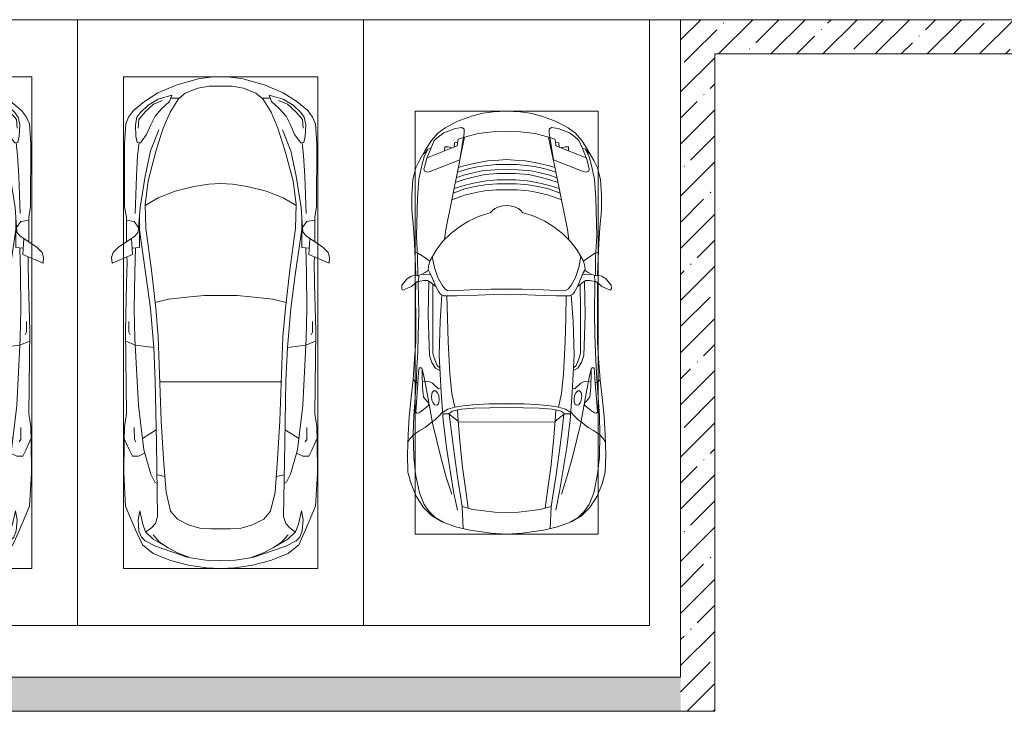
# Model space of a CAD drawing. Header units: millimetres. Extents: x -32229 to 169101, y -13689 to 125138.
# Tile 78 of 202: x 45629 to 54235, y 46900 to 52950. Entities that reach past the tile are written whole.
import ezdxf

# ---------------------------------------------------------------- set-up
doc = ezdxf.new("R2010")
doc.units = ezdxf.units.MM
for name, color, linetype, lineweight in [('A-DETL-GENF-OTLN', 7, 'Continuous', 18), ('A-FLOR-____-OTLN', 7, 'Continuous', 18), ('A-WALL-____-MCUT', 7, 'Continuous', 40), ('A-WALL-____-PATT', 7, 'Continuous', 40), ('C-PRKG-____-OTLN', 7, 'Continuous', 18)]:
    doc.layers.add(name, color=color, linetype=linetype, lineweight=lineweight)
pattern_1 = [(45, (0, 0), (-228.0985, 228.0985), []), (45, (228.1, 0), (-228.0985, 228.0985), [403.225, -80.645, 6.706, -73.939])]

# ---------------------------------------------------------------- blocks, each defined once
blk = doc.blocks.new('АР_Машиноместо - 4900x2400_М__5300х2500_-3113489--01 ЭМ')
at = {"layer": 'A-DETL-GENF-OTLN', "color": 253, "lineweight": 13, "true_color": 0xaaaaaa}
for p, q in [((1114.6, 4493), (927, 4466.6)), ((1250, 4500), (1114.6, 4493)), ((1250, 4500), (1385.4, 4493)), ((1385.4, 4493), (1573, 4466.6)), ((686, 4391.6), (596.3, 4340.6)), ((804.4, 4436.7), (686, 4391.6)), ((927, 4466.6), (804.4, 4436.7)), ((861.2, 4260.3), (869.3, 4451.1)), ((1573, 4466.6), (1695.6, 4436.7)), ((1638.8, 4260.3), (1630.7, 4451.1)), ((1695.6, 4436.7), (1814, 4391.6)), ((1814, 4391.6), (1903.7, 4340.6)), ((596.3, 4340.6), (522.5, 4267.9)), ((1146, 4306.7), (1050.4, 4297.3)), ((1250, 4312), (1146, 4306.7)), ((1250, 4312), (1354, 4306.7)), ((1354, 4306.7), (1449.6, 4297.3)), ((1903.7, 4340.6), (1977.5, 4267.9)), ((522.5, 4267.9), (458.6, 4167)), ((955.5, 4283.9), (861, 4259.4)), ((914, 4272.5), (893.6, 4121.6)), ((1050.4, 4297.3), (955.5, 4283.9)), ((1449.6, 4297.3), (1544.5, 4283.9)), ((1544.5, 4283.9), (1639, 4259.4)), ((1586, 4272.5), (1606.4, 4121.6)), ((1977.5, 4267.9), (2041.4, 4167)), ((458.6, 4167), (416.4, 4059.2)), ((2041.4, 4167), (2083.6, 4059.2)), ((416.4, 4059.2), (387.4, 3958.4)), ((893.6, 4121.6), (863.9, 3917.5)), ((1606.4, 4121.6), (1636.1, 3917.5)), ((2083.6, 4059.2), (2112.6, 3958.4)), ((387.4, 3958.4), (384, 3802.9)), ((863.9, 3917.5), (840.1, 3687.8)), ((1636.1, 3917.5), (1659.9, 3687.8)), ((2112.6, 3958.4), (2116, 3802.9)), ((384, 3802.9), (390.2, 3630)), ((2116, 3802.9), (2109.8, 3630)), ((403.8, 3665.5), (388.1, 3688.4)), ((390.2, 3630), (397.1, 3474.2)), ((438.6, 3629.8), (403.8, 3665.5)), ((491.4, 3594.2), (438.6, 3629.8)), ((840.1, 3687.8), (826.6, 3509.6)), ((1659.9, 3687.8), (1673.4, 3509.6)), ((2008.6, 3594.2), (2061.4, 3629.8)), ((2061.4, 3629.8), (2096.2, 3665.5)), ((2096.2, 3665.5), (2111.9, 3688.4)), ((2109.8, 3630), (2102.9, 3474.2)), ((537.9, 3567), (491.4, 3594.2)), ((598.3, 3518.6), (537.9, 3567)), ((1901.7, 3518.6), (1962.1, 3567)), ((1962.1, 3567), (2008.6, 3594.2)), ((397.1, 3474.2), (415.7, 3305.9)), ((624.9, 3501.2), (598.3, 3518.6)), ((654.7, 3470.4), (624.9, 3501.2)), ((690.2, 3433.7), (654.7, 3470.4)), ((676.4, 3260.1), (695.7, 3502.8)), ((744.1, 3447.2), (691.3, 3447.2)), ((773, 3424.2), (744.1, 3447.2)), ((744.3, 3447), (773.2, 3472.4)), ((773.2, 3472.4), (825.6, 3512.1)), ((825.6, 3512.1), (821, 3413)), ((1250, 3520.1), (827.2, 3517.2)), ((1250, 3520.1), (1672.8, 3517.2)), ((1674.4, 3512.1), (1679, 3413)), ((1726.8, 3472.4), (1674.4, 3512.1)), ((1755.7, 3447), (1726.8, 3472.4)), ((1727, 3424.2), (1755.7, 3447)), ((1755.7, 3447.2), (1808.7, 3447.2)), ((1823.6, 3260.1), (1804.3, 3502.8)), ((1809.8, 3433.7), (1845.3, 3470.4)), ((1845.3, 3470.4), (1875.1, 3501.2)), ((1875.1, 3501.2), (1901.7, 3518.6)), ((2102.9, 3474.2), (2084.3, 3305.9)), ((456.6, 3434.5), (466.2, 3441.1)), ((462.2, 3347.3), (456.6, 3434.5)), ((466.2, 3441.1), (481.5, 3439.1)), ((481.5, 3439.1), (508, 3422.8)), ((508, 3422.8), (566.8, 3375.1)), ((569.7, 3360.7), (564.6, 3349.7)), ((566.8, 3375.1), (569.7, 3360.7)), ((605.2, 3346.8), (620, 3369.3)), ((620, 3369.3), (638.7, 3372.5)), ((638.7, 3372.5), (654.1, 3360.7)), ((654.1, 3360.7), (658.7, 3344.5)), ((811.1, 3414.8), (773, 3424.2)), ((853.3, 3407.2), (811.1, 3414.8)), ((965.3, 3397.8), (853.3, 3407.2)), ((1102.5, 3394.3), (965.3, 3397.8)), ((1250, 3391.3), (1102.5, 3394.3)), ((1250, 3391.3), (1397.5, 3394.3)), ((1397.5, 3394.3), (1534.7, 3397.8)), ((1534.7, 3397.8), (1646.7, 3407.2)), ((1646.7, 3407.2), (1688.9, 3414.8)), ((1688.9, 3414.8), (1727, 3424.2)), ((1845.9, 3360.7), (1841.3, 3344.5)), ((1861.3, 3372.5), (1845.9, 3360.7)), ((1880, 3369.3), (1861.3, 3372.5)), ((1894.8, 3346.8), (1880, 3369.3)), ((1933.2, 3375.1), (1930.3, 3360.7)), ((1930.3, 3360.7), (1935.4, 3349.7)), ((1992, 3422.8), (1933.2, 3375.1)), ((2018.5, 3439.1), (1992, 3422.8)), ((2033.8, 3441.1), (2018.5, 3439.1)), ((2043.4, 3434.5), (2033.8, 3441.1)), ((2037.8, 3347.3), (2043.4, 3434.5)), ((415.7, 3305.9), (432.8, 3149.3)), ((474.8, 3179.9), (462.2, 3347.3)), ((522.2, 3303.2), (515.3, 3213.7)), ((564.6, 3349.7), (522.2, 3303.2)), ((593.6, 3292.5), (597.1, 3327.4)), ((599.8, 3262.3), (593.6, 3292.5)), ((597.1, 3327.4), (605.2, 3346.8)), ((657.2, 3286.3), (643.2, 3259.9)), ((661.1, 3321.2), (657.2, 3286.3)), ((658.7, 3344.5), (661.1, 3321.2)), ((1841.3, 3344.5), (1838.9, 3321.2)), ((1838.9, 3321.2), (1842.8, 3286.3)), ((1842.8, 3286.3), (1856.8, 3259.9)), ((1902.9, 3327.4), (1894.8, 3346.8)), ((1900.2, 3262.3), (1906.4, 3292.5)), ((1906.4, 3292.5), (1902.9, 3327.4)), ((1935.4, 3349.7), (1977.8, 3303.2)), ((1977.8, 3303.2), (1984.7, 3213.7)), ((2025.2, 3179.9), (2037.8, 3347.3)), ((2084.3, 3305.9), (2067.1, 3148.3)), ((515.3, 3213.7), (510.9, 3094.6)), ((612.1, 3245.7), (599.8, 3262.3)), ((654.5, 3228.1), (601.7, 3179.4)), ((626.8, 3246.1), (612.1, 3245.7)), ((643.2, 3259.9), (626.8, 3246.1)), ((674.6, 3227.6), (654.5, 3228.1)), ((659.3, 2936), (676.4, 3260.1)), ((1840.7, 2936), (1823.6, 3260.1)), ((1825.4, 3227.6), (1845.5, 3228.1)), ((1845.5, 3228.1), (1898.3, 3179.4)), ((1856.8, 3259.9), (1873.2, 3246.1)), ((1873.2, 3246.1), (1887.9, 3245.7)), ((1887.9, 3245.7), (1900.2, 3262.3)), ((1984.7, 3213.7), (1989.1, 3094.6)), ((432.8, 3149.3), (446, 2964.8)), ((456.9, 3174.2), (432.9, 3148.3)), ((475.2, 3173.5), (456.9, 3174.2)), ((480.8, 3085), (474.8, 3179.9)), ((558.4, 3165.4), (513.6, 3168)), ((579.5, 3167.7), (558.4, 3165.4)), ((601.7, 3179.4), (579.5, 3167.7)), ((1898.3, 3179.4), (1920.5, 3167.7)), ((1920.5, 3167.7), (1941.6, 3165.4)), ((1941.6, 3165.4), (1986.4, 3168)), ((2019.2, 3085), (2025.2, 3179.9)), ((2024.8, 3173.5), (2043.1, 3174.2)), ((2043.1, 3174.2), (2067.1, 3148.3)), ((2067.2, 3149.3), (2054, 2964.8)), ((485.6, 3046.1), (480.8, 3085)), ((504.5, 3046.6), (485.6, 3046.1)), ((512.2, 3061.4), (504.5, 3046.6)), ((510.9, 3094.6), (512.2, 3061.4)), ((643.6, 3024.6), (618.7, 2966.7)), ((665.1, 3046.1), (643.6, 3024.6)), ((1834.9, 3046.1), (1856.4, 3024.6)), ((1856.4, 3024.6), (1881.3, 2966.7)), ((1989.1, 3094.6), (1987.8, 3061.4)), ((1987.8, 3061.4), (1995.5, 3046.6)), ((1995.5, 3046.6), (2014.4, 3046.1)), ((2014.4, 3046.1), (2019.2, 3085)), ((446, 2964.8), (456.1, 2818.3)), ((618.7, 2966.7), (604.4, 2919.4)), ((667.8, 2638.3), (659.3, 2936)), ((1832.2, 2638.3), (1840.7, 2936)), ((1881.3, 2966.7), (1895.6, 2919.4)), ((2054, 2964.8), (2043.9, 2818.3)), ((604.4, 2850.8), (603.5, 2534.3)), ((604.4, 2919.4), (604.4, 2850.8)), ((1895.6, 2919.4), (1895.6, 2850.8)), ((1895.6, 2850.8), (1896.5, 2534.3)), ((456.1, 2818.3), (456.8, 2613.6)), ((2043.9, 2818.3), (2043.2, 2613.6)), ((456.8, 2613.6), (454.5, 2423.6)), ((684.8, 2406.5), (667.8, 2638.3)), ((1815.2, 2406.5), (1832.2, 2638.3)), ((2043.2, 2613.6), (2045.5, 2423.6)), ((603.5, 2534.3), (606.1, 2314.9)), ((1896.5, 2534.3), (1893.9, 2314.9)), ((454.5, 2423.6), (456, 2301.1)), ((700.6, 2415.4), (672.8, 2399.7)), ((813.8, 2416.7), (700.6, 2415.4)), ((999.2, 2409.3), (813.8, 2416.7)), ((1500.8, 2409.3), (1686.2, 2416.7)), ((1686.2, 2416.7), (1799.4, 2415.4)), ((1799.4, 2415.4), (1827.2, 2399.7)), ((2045.5, 2423.6), (2044, 2301.1)), ((341.2, 2366.2), (333.1, 2350.6)), ((333.1, 2350.6), (335.2, 2322.3)), ((384.4, 2347.9), (341.2, 2366.2)), ((417.4, 2333.8), (384.4, 2347.9)), ((449.8, 2306.1), (417.4, 2333.8)), ((630.6, 2332.9), (580.6, 2296)), ((633.8, 2340.5), (600.8, 2263)), ((656.7, 2380.3), (633.8, 2340.5)), ((672.8, 2399.7), (656.7, 2380.3)), ((710, 2355.4), (685.1, 2322.3)), ((734.3, 2368.8), (710, 2355.4)), ((772.7, 2371.5), (734.3, 2368.8)), ((929.1, 2364.1), (772.7, 2371.5)), ((1115.2, 2358.7), (929.1, 2364.1)), ((1132.7, 2404.6), (999.2, 2409.3)), ((1250, 2357.8), (1115.2, 2358.7)), ((1250, 2406.6), (1132.7, 2404.6)), ((1250, 2406.6), (1367.3, 2404.6)), ((1250, 2357.8), (1384.8, 2358.7)), ((1367.3, 2404.6), (1500.8, 2409.3)), ((1384.8, 2358.7), (1570.9, 2364.1)), ((1570.9, 2364.1), (1727.3, 2371.5)), ((1727.3, 2371.5), (1765.7, 2368.8)), ((1765.7, 2368.8), (1790, 2355.4)), ((1790, 2355.4), (1814.9, 2322.3)), ((1827.2, 2399.7), (1843.3, 2380.3)), ((1843.3, 2380.3), (1866.2, 2340.5)), ((1866.2, 2340.5), (1899.2, 2263)), ((1869.4, 2332.9), (1919.4, 2296)), ((2050.2, 2306.1), (2082.6, 2333.8)), ((2082.6, 2333.8), (2115.6, 2347.9)), ((2115.6, 2347.9), (2158.8, 2366.2)), ((2158.8, 2366.2), (2166.9, 2350.6)), ((2166.9, 2350.6), (2164.8, 2322.3)), ((335.2, 2322.3), (381.7, 2266.4)), ((381.7, 2266.4), (417.4, 2243.4)), ((417.4, 2243.4), (445.1, 2238.7)), ((445.1, 2238.7), (481.8, 2239.5)), ((470, 2290), (449.8, 2306.1)), ((453, 2159.1), (455, 2238.9)), ((505.1, 2230), (467.5, 2239.2)), ((493.6, 2288.6), (470, 2290)), ((482, 2235.6), (479.1, 2288.7)), ((523.3, 2281.2), (493.6, 2288.6)), ((559, 2282.6), (523.3, 2281.2)), ((580.6, 2296), (559, 2282.6)), ((600.8, 2263), (579.9, 2213.8)), ((647.3, 2254.2), (619.7, 2168.6)), ((685.1, 2322.3), (647.3, 2254.2)), ((1814.9, 2322.3), (1852.7, 2254.2)), ((1852.7, 2254.2), (1880.3, 2168.6)), ((1899.2, 2263), (1920.1, 2213.8)), ((1919.4, 2296), (1941, 2282.6)), ((1941, 2282.6), (1976.7, 2281.2)), ((1976.7, 2281.2), (2006.4, 2288.6)), ((1994.9, 2230), (2032.5, 2239.2)), ((2006.4, 2288.6), (2030, 2290)), ((2018, 2235.6), (2020.9, 2288.7)), ((2054.9, 2238.7), (2018.2, 2239.5)), ((2030, 2290), (2050.2, 2306.1)), ((2047, 2159.1), (2045, 2238.9)), ((2082.6, 2243.4), (2054.9, 2238.7)), ((2118.3, 2266.4), (2082.6, 2243.4)), ((2164.8, 2322.3), (2118.3, 2266.4)), ((444.9, 1956.8), (453, 2159.1)), ((536.7, 2211.8), (505.1, 2230)), ((586.6, 2231.3), (510.1, 2227.1)), ((564.3, 2195.4), (536.7, 2211.8)), ((567.1, 2153.8), (564.3, 2195.4)), ((579.9, 2213.8), (564.9, 2186.5)), ((580.7, 2105.7), (567.1, 2153.8)), ((619.7, 2168.6), (600.3, 2072.7)), ((1880.3, 2168.6), (1899.7, 2072.7)), ((1913.4, 2231.3), (1989.9, 2227.1)), ((1919.3, 2105.7), (1932.9, 2153.8)), ((1920.1, 2213.8), (1935.1, 2186.5)), ((1932.9, 2153.8), (1935.7, 2195.4)), ((1935.7, 2195.4), (1963.3, 2211.8)), ((1963.3, 2211.8), (1994.9, 2230)), ((2055.1, 1956.8), (2047, 2159.1)), ((525.5, 2074.6), (475.1, 2041)), ((578.8, 2112.6), (525.5, 2074.6)), ((634.6, 2015), (580.7, 2105.7)), ((1865.4, 2015), (1919.3, 2105.7)), ((1921.2, 2112.6), (1974.5, 2074.6)), ((1974.5, 2074.6), (2024.9, 2041)), ((475.1, 2041), (447.5, 2034.4)), ((690.7, 1941.6), (634.6, 2015)), ((1809.3, 1941.6), (1865.4, 2015)), ((2024.9, 2041), (2052.5, 2034.4)), ((434.8, 1820.7), (444.9, 1956.8)), ((761.1, 1871.7), (690.7, 1941.6)), ((718.3, 1834.2), (705.7, 1926.7)), ((1738.9, 1871.7), (1809.3, 1941.6)), ((1781.7, 1834.2), (1794.3, 1926.7)), ((2065.2, 1820.7), (2055.1, 1956.8)), ((422, 1662.9), (434.8, 1820.7)), ((770, 1576.5), (718.3, 1834.2)), ((837.5, 1812.1), (761.1, 1871.7)), ((917, 1761.1), (837.5, 1812.1)), ((1583, 1761.1), (1662.5, 1812.1)), ((1662.5, 1812.1), (1738.9, 1871.7)), ((1730, 1576.5), (1781.7, 1834.2)), ((2078, 1662.9), (2065.2, 1820.7)), ((1004.2, 1721.4), (917, 1761.1)), ((1064.9, 1700.5), (1004.2, 1721.4)), ((1435.1, 1700.5), (1495.8, 1721.4)), ((1495.8, 1721.4), (1583, 1761.1)), ((422, 1534.1), (422, 1662.9)), ((1107.2, 1689.8), (1064.9, 1700.5)), ((1123.5, 1670.9), (1107.2, 1689.8)), ((1147.5, 1650.5), (1123.5, 1670.9)), ((1184.7, 1635.7), (1147.5, 1650.5)), ((1217.8, 1629.1), (1184.7, 1635.7)), ((1282.2, 1629.1), (1315.3, 1635.7)), ((1315.3, 1635.7), (1352.5, 1650.5)), ((1352.5, 1650.5), (1376.5, 1670.9)), ((1376.5, 1670.9), (1392.8, 1689.8)), ((1392.8, 1689.8), (1435.1, 1700.5)), ((2078, 1534.1), (2078, 1662.9)), ((826.8, 1300.9), (770, 1576.5)), ((881.7, 1536.4), (770, 1576.5)), ((1217.8, 1629.1), (1250, 1626.8)), ((1282.2, 1629.1), (1250, 1626.8)), ((1618.3, 1536.4), (1730, 1576.5)), ((1673.2, 1300.9), (1730, 1576.5)), ((430.8, 1396.6), (422, 1534.1)), ((884.3, 1480.8), (782, 1518.1)), ((887, 1446.5), (790.4, 1477.3)), ((994.9, 1509.3), (881.7, 1536.4)), ((973.4, 1459.7), (884.3, 1480.8)), ((1060, 1496.1), (994.9, 1509.3)), ((1159.3, 1489.1), (1060, 1496.1)), ((1250, 1488.3), (1159.3, 1489.1)), ((1250, 1488.3), (1340.7, 1489.1)), ((1340.7, 1489.1), (1440, 1496.1)), ((1440, 1496.1), (1505.1, 1509.3)), ((1505.1, 1509.3), (1618.3, 1536.4)), ((1526.6, 1459.7), (1615.7, 1480.8)), ((1613, 1446.5), (1709.6, 1477.3)), ((1615.7, 1480.8), (1718, 1518.1)), ((2069.2, 1396.6), (2078, 1534.1)), ((455.7, 1296.1), (430.8, 1396.6)), ((871.4, 1401.1), (800.5, 1424.6)), ((873.8, 1361.2), (809.9, 1383.1)), ((945.3, 1380.6), (871.4, 1401.1)), ((986.2, 1425.6), (887, 1446.5)), ((1059, 1354.8), (945.3, 1380.6)), ((1061.9, 1445.7), (973.4, 1459.7)), ((1070, 1410.4), (986.2, 1425.6)), ((1163.9, 1435.1), (1061.9, 1445.7)), ((1168.3, 1399.8), (1070, 1410.4)), ((1250, 1435.1), (1163.9, 1435.1)), ((1250, 1400.1), (1168.3, 1399.8)), ((1250, 1435.1), (1336.1, 1435.1)), ((1250, 1400.1), (1331.7, 1399.8)), ((1331.7, 1399.8), (1430, 1410.4)), ((1336.1, 1435.1), (1438.1, 1445.7)), ((1430, 1410.4), (1513.8, 1425.6)), ((1438.1, 1445.7), (1526.6, 1459.7)), ((1441, 1354.8), (1554.7, 1380.6)), ((1513.8, 1425.6), (1613, 1446.5)), ((1554.7, 1380.6), (1628.6, 1401.1)), ((1626.2, 1361.2), (1690.1, 1383.1)), ((1628.6, 1401.1), (1699.5, 1424.6)), ((2044.3, 1296.1), (2069.2, 1396.6)), ((487.4, 1232.1), (455.7, 1296.1)), ((527.2, 1305.2), (531.8, 1326)), ((535, 1280.6), (527.2, 1305.2)), ((531.8, 1326), (554.4, 1333.3)), ((554.4, 1333.3), (580.7, 1327.1)), ((580.7, 1327.1), (841.1, 1225.9)), ((859.1, 1321.2), (819.9, 1334.4)), ((853.8, 1167.4), (826.8, 1300.9)), ((876.3, 1278.7), (828.3, 1293.7)), ((925.2, 1301.6), (859.1, 1321.2)), ((958.3, 1341.1), (873.8, 1361.2)), ((1007.1, 1283.7), (925.2, 1301.6)), ((1035, 1323.2), (958.3, 1341.1)), ((1148.3, 1312.4), (1035, 1323.2)), ((1174.5, 1344.2), (1059, 1354.8)), ((1250, 1309.3), (1148.3, 1312.4)), ((1250, 1344.9), (1174.5, 1344.2)), ((1250, 1344.9), (1325.5, 1344.2)), ((1250, 1309.3), (1351.7, 1312.4)), ((1325.5, 1344.2), (1441, 1354.8)), ((1351.7, 1312.4), (1465, 1323.2)), ((1465, 1323.2), (1541.7, 1341.1)), ((1492.9, 1283.7), (1574.8, 1301.6)), ((1541.7, 1341.1), (1626.2, 1361.2)), ((1574.8, 1301.6), (1640.9, 1321.2)), ((1623.7, 1278.7), (1671.7, 1293.7)), ((1640.9, 1321.2), (1680.1, 1334.4)), ((1646.2, 1167.4), (1673.2, 1300.9)), ((1919.3, 1327.1), (1658.9, 1225.9)), ((1945.6, 1333.3), (1919.3, 1327.1)), ((1968.2, 1326), (1945.6, 1333.3)), ((1965, 1280.6), (1972.8, 1305.2)), ((1972.8, 1305.2), (1968.2, 1326)), ((2012.6, 1232.1), (2044.3, 1296.1)), ((539.3, 1140.4), (487.4, 1232.1)), ((548.2, 1220.1), (535, 1280.6)), ((586.9, 1126.3), (548.2, 1220.1)), ((841.1, 1225.9), (877.7, 991.4)), ((978.6, 1254.6), (876.3, 1278.7)), ((1084.1, 1236), (978.6, 1254.6)), ((1083.6, 1274.6), (1007.1, 1283.7)), ((1159.1, 1267.9), (1083.6, 1274.6)), ((1182.5, 1227.5), (1084.1, 1236)), ((1250, 1266.6), (1159.1, 1267.9)), ((1250, 1223.7), (1182.5, 1227.5)), ((1250, 1266.6), (1340.9, 1267.9)), ((1250, 1223.7), (1317.5, 1227.5)), ((1317.5, 1227.5), (1415.9, 1236)), ((1340.9, 1267.9), (1416.4, 1274.6)), ((1415.9, 1236), (1521.4, 1254.6)), ((1416.4, 1274.6), (1492.9, 1283.7)), ((1521.4, 1254.6), (1623.7, 1278.7)), ((1658.9, 1225.9), (1622.3, 991.4)), ((1913.1, 1126.3), (1951.8, 1220.1)), ((1951.8, 1220.1), (1965, 1280.6)), ((1960.7, 1140.4), (2012.6, 1232.1)), ((540.4, 1159.6), (516.2, 1180.5)), ((593.2, 1056.8), (539.3, 1140.4)), ((561.3, 1132.6), (540.4, 1159.6)), ((589, 1121.6), (561.3, 1132.6)), ((617.9, 1057.3), (586.9, 1126.3)), ((882.6, 1027.5), (853.8, 1167.4)), ((1617.4, 1027.5), (1646.2, 1167.4)), ((1882.1, 1057.3), (1913.1, 1126.3)), ((1906.8, 1056.8), (1960.7, 1140.4)), ((1911, 1121.6), (1938.7, 1132.6)), ((1938.7, 1132.6), (1959.6, 1159.6)), ((1959.6, 1159.6), (1983.8, 1180.5)), ((647.2, 992.8), (593.2, 1056.8)), ((654.7, 1024.4), (617.9, 1057.3)), ((1845.3, 1024.4), (1882.1, 1057.3)), ((1852.8, 992.8), (1906.8, 1056.8)), ((711.9, 946.2), (647.2, 992.8)), ((700.9, 989.1), (655, 1024.3)), ((800.1, 952.6), (700.9, 989.1)), ((859, 944.1), (800.1, 952.6)), ((877.7, 958.9), (859, 944.1)), ((1000.2, 994.5), (871.4, 1031.3)), ((877.7, 991.4), (877.7, 958.9)), ((1127.4, 979.8), (1000.2, 994.5)), ((1250, 977.6), (1127.4, 979.8)), ((1250, 977.6), (1372.6, 979.8)), ((1372.6, 979.8), (1499.8, 994.5)), ((1499.8, 994.5), (1628.6, 1031.3)), ((1622.3, 991.4), (1622.3, 958.9)), ((1622.3, 958.9), (1641, 944.1)), ((1641, 944.1), (1699.9, 952.6)), ((1699.9, 952.6), (1799.1, 989.1)), ((1788.1, 946.2), (1852.8, 992.8)), ((1799.1, 989.1), (1845, 1024.3)), ((815.8, 891), (711.9, 946.2)), ((943.3, 845.1), (815.8, 891)), ((1556.7, 845.1), (1684.2, 891)), ((1684.2, 891), (1788.1, 946.2)), ((1044.2, 818.6), (943.3, 845.1)), ((1132.7, 806), (1044.2, 818.6)), ((1250, 800), (1132.7, 806)), ((1250, 800), (1367.3, 806)), ((1367.3, 806), (1455.8, 818.6)), ((1455.8, 818.6), (1556.7, 845.1))]:
    blk.add_line(p, q, dxfattribs=at)
at = {"layer": 'A-DETL-GENF-OTLN', "color": 254, "lineweight": 13, "true_color": 0xd4d4d4}
for p, q in [((696.3, 4395.8), (625, 4354.8)), ((1803.7, 4395.8), (1875, 4354.8)), ((571.5, 4303.1), (527.8, 4239.8)), ((625, 4354.8), (571.5, 4303.1)), ((1875, 4354.8), (1928.5, 4303.1)), ((1928.5, 4303.1), (1972.2, 4239.8)), ((527.8, 4239.8), (488.6, 4138.1)), ((786.9, 4128.3), (821.1, 4289.8)), ((849, 4182.8), (861.2, 4260.3)), ((1651, 4182.8), (1638.8, 4260.3)), ((1713.1, 4128.3), (1678.9, 4289.8)), ((1972.2, 4239.8), (2011.4, 4138.1)), ((488.6, 4138.1), (454.7, 3976.8)), ((722.7, 4001.8), (771.7, 4149.8)), ((819.4, 4000.8), (849, 4182.8)), ((1680.6, 4000.8), (1651, 4182.8)), ((1777.3, 4001.8), (1728.3, 4149.8)), ((2011.4, 4138.1), (2045.3, 3976.8)), ((723.2, 3741.5), (786.9, 4128.3)), ((1776.8, 3741.5), (1713.1, 4128.3)), ((454.7, 3976.8), (438.6, 3823.4)), ((673.6, 3827.1), (722.7, 4001.8)), ((785.7, 3746.6), (819.4, 4000.8)), ((1714.3, 3746.6), (1680.6, 4000.8)), ((1826.4, 3827.1), (1777.3, 4001.8)), ((2045.3, 3976.8), (2061.4, 3823.4)), ((438.6, 3823.4), (434.2, 3623.7)), ((602.3, 3530.2), (673.6, 3827.1)), ((1897.7, 3530.2), (1826.4, 3827.1)), ((2061.4, 3823.4), (2065.8, 3623.7)), ((695.7, 3502.8), (723.2, 3741.5)), ((765.5, 3589.1), (785.7, 3746.6)), ((1734.5, 3589.1), (1714.3, 3746.6)), ((1804.3, 3502.8), (1776.8, 3741.5)), ((434.2, 3623.7), (439.5, 3468.5)), ((2065.8, 3623.7), (2060.5, 3468.5)), ((564, 3316.2), (602.3, 3530.2)), ((749.1, 3450.8), (765.5, 3589.1)), ((1750.9, 3450.8), (1734.5, 3589.1)), ((1936, 3316.2), (1897.7, 3530.2)), ((439.5, 3468.5), (462, 3136.6)), ((2060.5, 3468.5), (2038, 3136.6)), ((734.6, 3405.8), (688.5, 3435.5)), ((797.1, 3388.2), (734.6, 3405.8)), ((771.7, 3268.5), (797.1, 3388.2)), ((870, 3377.1), (797.1, 3388.2)), ((957.1, 3368.9), (870, 3377.1)), ((1093.5, 3360.7), (957.1, 3368.9)), ((1250, 3360.7), (1093.5, 3360.7)), ((1250, 3360.7), (1406.5, 3360.7)), ((1406.5, 3360.7), (1542.9, 3368.9)), ((1542.9, 3368.9), (1630, 3377.1)), ((1630, 3377.1), (1702.9, 3388.2)), ((1702.9, 3388.2), (1765.4, 3405.8)), ((1728.3, 3268.5), (1702.9, 3388.2)), ((1765.4, 3405.8), (1811.5, 3435.5)), ((532.7, 3145.9), (564, 3316.2)), ((1967.3, 3145.9), (1936, 3316.2)), ((752.8, 3099), (771.7, 3268.5)), ((1747.2, 3099), (1728.3, 3268.5)), ((462, 3136.6), (466.3, 3036.3)), ((512.5, 3053.2), (532.7, 3145.9)), ((737.8, 2818.3), (752.8, 3099)), ((1762.2, 2818.3), (1747.2, 3099)), ((1987.5, 3053.2), (1967.3, 3145.9)), ((2038, 3136.6), (2033.7, 3036.3)), ((466.3, 3036.3), (473.9, 2913.7)), ((595.2, 2997.9), (629, 3048.1)), ((629, 3048.1), (666.7, 3069.7)), ((1871, 3048.1), (1833.3, 3069.7)), ((1904.8, 2997.9), (1871, 3048.1)), ((2033.7, 3036.3), (2026.1, 2913.7)), ((571.6, 2853.3), (575.7, 2937.4)), ((575.7, 2937.4), (595.2, 2997.9)), ((1924.3, 2937.4), (1904.8, 2997.9)), ((1928.4, 2853.3), (1924.3, 2937.4)), ((473.9, 2913.7), (477.8, 2754.7)), ((564.4, 2580.5), (571.6, 2853.3)), ((1935.6, 2580.5), (1928.4, 2853.3)), ((2026.1, 2913.7), (2022.2, 2754.7)), ((477.8, 2754.7), (483.3, 2571.4)), ((733.8, 2606.7), (737.8, 2818.3)), ((1766.2, 2606.7), (1762.2, 2818.3)), ((2022.2, 2754.7), (2016.7, 2571.4)), ((728.4, 2415.7), (733.8, 2606.7)), ((1771.6, 2415.7), (1766.2, 2606.7)), ((483.3, 2571.4), (478, 2290)), ((570.6, 2291.4), (564.4, 2580.5)), ((1929.4, 2291.4), (1935.6, 2580.5)), ((2016.7, 2571.4), (2022, 2290)), ((471.8, 2077.7), (474.5, 2239.3)), ((2028.2, 2077.7), (2025.5, 2239.3)), ((462.8, 1889.5), (471.8, 2077.7)), ((2037.2, 1889.5), (2028.2, 2077.7)), ((470.9, 1561.4), (462.8, 1889.5)), ((2029.1, 1561.4), (2037.2, 1889.5)), ((483.4, 1395.6), (470.9, 1561.4)), ((2016.6, 1395.6), (2029.1, 1561.4)), ((507.4, 1274.3), (483.4, 1395.6)), ((1992.6, 1274.3), (2016.6, 1395.6)), ((527.9, 1198.6), (507.4, 1274.3)), ((818.8, 1102.9), (554, 1208.1)), ((1681.2, 1102.9), (1946, 1208.1)), ((1972.1, 1198.6), (1992.6, 1274.3)), ((561.7, 1132.1), (527.9, 1198.6)), ((709.1, 1112.7), (708.2, 1146.9)), ((772.6, 1121.3), (737.7, 1113.6)), ((1727.4, 1121.3), (1762.3, 1113.6)), ((1790.9, 1112.7), (1791.8, 1146.9)), ((1938.3, 1132.1), (1972.1, 1198.6)), ((737.7, 1113.6), (709.1, 1112.7)), ((792.9, 1076.2), (791.2, 1114.5)), ((823.3, 1074.4), (792.9, 1076.2)), ((824.1, 1063.7), (818.8, 1102.9)), ((827.7, 1045), (824.1, 1063.7)), ((871.3, 1031.9), (827.7, 1045)), ((1628.7, 1031.9), (1672.3, 1045)), ((1672.3, 1045), (1675.9, 1063.7)), ((1675.9, 1063.7), (1681.2, 1102.9)), ((1676.7, 1074.4), (1707.1, 1076.2)), ((1707.1, 1076.2), (1708.8, 1114.5)), ((1762.3, 1113.6), (1790.9, 1112.7))]:
    blk.add_line(p, q, dxfattribs=at)
at = {"layer": 'C-PRKG-____-OTLN', "color": 253, "lineweight": 13, "true_color": 0xaaaaaa}
for p, q in [((2500, 5300), (0, 5300)), ((0, 0), (0, 5300)), ((2500, 0), (2500, 5300)), ((450, 4500), (2050, 4500)), ((450, 800), (450, 4500)), ((2050, 800), (2050, 4500)), ((450, 800), (2050, 800)), ((2500, 0), (0, 0))]:
    blk.add_line(p, q, dxfattribs=at)
blk = doc.blocks.new('АР_Машиноместо - 5300x2500_С-V10--01 ЭМ')
at = {"layer": 'A-DETL-GENF-OTLN', "color": 253, "lineweight": 13, "true_color": 0xaaaaaa}
for p, q in [((1165.1, -503.1), (1052.6, -517.5)), ((1250, -500), (1165.1, -503.1)), ((1250, -500), (1334.9, -503.1)), ((1334.9, -503.1), (1447.4, -517.5)), ((861.8, -571.6), (701.8, -640.4)), ((1052.6, -517.5), (861.8, -571.6)), ((1050.7, -599.4), (941.4, -642.2)), ((1148.8, -583), (1050.7, -599.4)), ((1250, -581.6), (1148.8, -583)), ((1250, -581.6), (1351.2, -583)), ((1351.2, -583), (1449.3, -599.4)), ((1447.4, -517.5), (1638.2, -571.6)), ((1449.3, -599.4), (1558.6, -642.2)), ((1638.2, -571.6), (1798.2, -640.4)), ((701.8, -640.4), (584.4, -714.6)), ((824.6, -660.9), (703.5, -696.4)), ((804.5, -715.7), (824.6, -660.9)), ((888.4, -685.9), (815.2, -686.6)), ((941.4, -642.2), (881.5, -691.6)), ((1558.6, -642.2), (1618.5, -691.6)), ((1611.6, -685.9), (1684.8, -686.6)), ((1695.5, -715.7), (1675.4, -660.9)), ((1675.4, -660.9), (1796.5, -696.4)), ((1798.2, -640.4), (1915.6, -714.6)), ((584.4, -714.6), (489, -795.6)), ((616.5, -746.4), (550, -812.3)), ((703.5, -696.4), (616.5, -746.4)), ((737.5, -778.3), (804.5, -715.7)), ((881.5, -691.6), (809.1, -809.4)), ((1618.5, -691.6), (1690.9, -809.4)), ((1762.5, -778.3), (1695.5, -715.7)), ((1796.5, -696.4), (1883.5, -746.4)), ((1883.5, -746.4), (1950, -812.3)), ((1915.6, -714.6), (2011, -795.6)), ((445.9, -853.1), (420.9, -910.7)), ((489, -795.6), (445.9, -853.1)), ((519.1, -851.5), (505.7, -920)), ((550, -812.3), (519.1, -851.5)), ((639.1, -920), (677.4, -843.7)), ((677.4, -843.7), (737.5, -778.3)), ((809.1, -809.4), (749.2, -950.3)), ((1690.9, -809.4), (1750.8, -950.3)), ((1822.6, -843.7), (1762.5, -778.3)), ((1860.9, -920), (1822.6, -843.7)), ((1950, -812.3), (1980.9, -851.5)), ((1980.9, -851.5), (1994.3, -920)), ((2011, -795.6), (2054.1, -853.1)), ((2054.1, -853.1), (2079.1, -910.7)), ((420.9, -910.7), (409.5, -1087)), ((505.7, -920), (510.2, -1018.7)), ((603.4, -1004.8), (639.1, -920)), ((1896.6, -1004.8), (1860.9, -920)), ((1994.3, -920), (1989.8, -1018.7)), ((2079.1, -910.7), (2090.5, -1087)), ((510.2, -1018.7), (521.5, -1074.5)), ((548.5, -1076.2), (603.4, -1004.8)), ((749.2, -950.3), (687.4, -1141)), ((1750.8, -950.3), (1812.6, -1141)), ((1951.5, -1076.2), (1896.6, -1004.8)), ((1989.8, -1018.7), (1978.5, -1074.5)), ((409.5, -1087), (410.6, -1634.2)), ((521.5, -1074.5), (548.5, -1076.2)), ((1978.5, -1074.5), (1951.5, -1076.2)), ((2090.5, -1087), (2089.4, -1634.2)), ((687.4, -1141), (615.4, -1410.3)), ((1812.6, -1141), (1884.6, -1410.3)), ((615.4, -1410.3), (589.4, -1615.5)), ((852.8, -1499), (1016.6, -1459.9)), ((1016.6, -1459.9), (1146.9, -1439.4)), ((1146.9, -1439.4), (1250, -1434.1)), ((1353.1, -1439.4), (1250, -1434.1)), ((1483.4, -1459.9), (1353.1, -1439.4)), ((1647.2, -1499), (1483.4, -1459.9)), ((1884.6, -1410.3), (1910.6, -1615.5)), ((703.6, -1557.1), (852.8, -1499)), ((1796.4, -1557.1), (1647.2, -1499)), ((410.6, -1634.2), (426.5, -1730.9)), ((589.4, -1615.5), (595.8, -1824.8)), ((590.4, -1624.3), (703.6, -1557.1)), ((1909.6, -1624.3), (1796.4, -1557.1)), ((1910.6, -1615.5), (1904.2, -1824.8)), ((2089.4, -1634.2), (2073.5, -1730.9)), ((546.5, -1642.6), (530.6, -1857.6)), ((1953.5, -1642.6), (1969.4, -1857.6)), ((426.5, -1730.9), (427.5, -1943)), ((495, -1765.3), (426.6, -1753.4)), ((533.6, -1816.8), (495, -1765.3)), ((597, -2231), (535, -1798.3)), ((540.9, -1993.7), (539.8, -1733.1)), ((1903, -2231), (1965, -1798.3)), ((1959.1, -1993.7), (1960.2, -1733.1)), ((1966.4, -1816.8), (2005, -1765.3)), ((2005, -1765.3), (2073.4, -1753.4)), ((2073.5, -1730.9), (2072.5, -1943)), ((530.6, -1857.6), (500.6, -1894.5)), ((595.8, -1824.8), (644.6, -2191.8)), ((1904.2, -1824.8), (1855.4, -2191.8)), ((1969.4, -1857.6), (1999.4, -1894.5)), ((500.6, -1894.5), (357.8, -1990.1)), ((479.9, -2052.9), (471, -1914.3)), ((1999.4, -1894.5), (2142.2, -1990.1)), ((2020.1, -2052.9), (2029, -1914.3)), ((309.5, -2036.1), (296.8, -2079.9)), ((301.4, -2130.5), (479.9, -2052.9)), ((357.8, -1990.1), (309.5, -2036.1)), ((540.9, -1993.7), (476.3, -1997.9)), ((505.9, -1996), (500, -2210.1)), ((1959.1, -1993.7), (2023.7, -1997.9)), ((1994.1, -1996), (2000, -2210.1)), ((2198.6, -2130.5), (2020.1, -2052.9)), ((2142.2, -1990.1), (2190.5, -2036.1)), ((2190.5, -2036.1), (2203.2, -2079.9)), ((296.8, -2079.9), (301.4, -2130.5)), ((428.2, -2308.5), (432.3, -2119.9)), ((432.3, -2119.9), (430.7, -2073.9)), ((2067.7, -2119.9), (2069.3, -2073.9)), ((2071.8, -2308.5), (2067.7, -2119.9)), ((2203.2, -2079.9), (2198.6, -2130.5)), ((500, -2210.1), (495.7, -2532.3)), ((636.6, -2526.5), (597, -2231)), ((644.6, -2191.8), (684.2, -2522.3)), ((1855.4, -2191.8), (1815.8, -2522.3)), ((1863.4, -2526.5), (1903, -2231)), ((2000, -2210.1), (2004.3, -2532.3)), ((417.5, -2723), (428.2, -2308.5)), ((2082.5, -2723), (2071.8, -2308.5)), ((495.7, -2532.3), (501.4, -2789.7)), ((636.6, -2526.5), (665.8, -2867.4)), ((684.2, -2522.3), (704.9, -2775.5)), ((1815.8, -2522.3), (1795.1, -2775.5)), ((1863.4, -2526.5), (1834.2, -2867.4)), ((2004.3, -2532.3), (1998.6, -2789.7)), ((447.8, -2638.7), (447.8, -2733.7)), ((2052.2, -2638.7), (2052.2, -2733.7)), ((426.5, -3446.8), (417.5, -2723)), ((447.8, -2733.7), (459.7, -2756.2)), ((2052.2, -2733.7), (2040.3, -2756.2)), ((2073.5, -3446.8), (2082.5, -2723)), ((505.1, -2846.9), (420.9, -2813.3)), ((501.4, -2789.7), (530.9, -3374.8)), ((704.9, -2775.5), (731.2, -3507.6)), ((1795.1, -2775.5), (1768.8, -3507.6)), ((1998.6, -2789.7), (1969.1, -3374.8)), ((1994.9, -2846.9), (2079.1, -2813.3)), ((665.8, -2867.4), (505.1, -2846.9)), ((665.6, -2864.6), (678.7, -3159.5)), ((1834.4, -2864.6), (1821.3, -3159.5)), ((1834.2, -2867.4), (1994.9, -2846.9)), ((678.7, -3159.5), (689.3, -3705.5)), ((1821.3, -3159.5), (1810.7, -3705.5)), ((530.9, -3374.8), (578.7, -3762.9)), ((1969.1, -3374.8), (1921.3, -3762.9)), ((409.5, -3560), (426.5, -3446.8)), ((731.2, -3507.6), (752.2, -3845.6)), ((1768.8, -3507.6), (1747.8, -3845.6)), ((2090.5, -3560), (2073.5, -3446.8)), ((405.6, -3688.5), (409.5, -3560)), ((495.5, -3566.1), (496.8, -3671.6)), ((687.1, -3588.8), (566.5, -3663.9)), ((1812.9, -3588.8), (1933.5, -3663.9)), ((2004.5, -3566.1), (2003.2, -3671.6)), ((2094.4, -3688.5), (2090.5, -3560)), ((403.4, -3968), (405.6, -3688.5)), ((408.2, -3667), (453.1, -3766.3)), ((496.8, -3671.6), (510.1, -3691.5)), ((2003.2, -3671.6), (1989.9, -3691.5)), ((2091.8, -3667), (2046.9, -3766.3)), ((2096.6, -3968), (2094.4, -3688.5)), ((453.1, -3766.3), (478.4, -3819.3)), ((578.7, -3762.9), (638.7, -3975.4)), ((689.3, -3705.5), (699.7, -4345.5)), ((1810.7, -3705.5), (1800.3, -4345.5)), ((1921.3, -3762.9), (1861.3, -3975.4)), ((2046.9, -3766.3), (2021.6, -3819.3)), ((478.4, -3819.3), (532.5, -3818.1)), ((532.5, -3818.1), (585.5, -3790.5)), ((752.2, -3845.6), (774.4, -4132.9)), ((1747.8, -3845.6), (1725.6, -4132.9)), ((1967.5, -3818.1), (1914.5, -3790.5)), ((2021.6, -3819.3), (1967.5, -3818.1)), ((419.6, -4254.2), (403.4, -3968)), ((638.7, -3975.4), (675.2, -4045.5)), ((1861.3, -3975.4), (1824.8, -4045.5)), ((2080.4, -4254.2), (2096.6, -3968)), ((675.2, -4045.5), (694.6, -4057.6)), ((1824.8, -4045.5), (1805.4, -4057.6)), ((774.4, -4132.9), (812.5, -4298.9)), ((1725.6, -4132.9), (1687.5, -4298.9)), ((507.1, -4462.6), (419.6, -4254.2)), ((543.7, -4295.1), (528.4, -4374.7)), ((569.5, -4413.1), (543.7, -4295.1)), ((812.5, -4298.9), (872.7, -4370.2)), ((1687.5, -4298.9), (1627.3, -4370.2)), ((1930.5, -4413.1), (1956.3, -4295.1)), ((1956.3, -4295.1), (1971.6, -4374.7)), ((1992.9, -4462.6), (2080.4, -4254.2)), ((528.4, -4374.7), (536.4, -4471.4)), ((699.7, -4345.5), (679.6, -4406.3)), ((872.7, -4370.2), (970.5, -4419.3)), ((1627.3, -4370.2), (1529.5, -4419.3)), ((1800.3, -4345.5), (1820.4, -4406.3)), ((1971.6, -4374.7), (1963.6, -4471.4)), ((565.9, -4595.1), (507.1, -4462.6)), ((536.4, -4471.4), (557.5, -4525.7)), ((594.6, -4479.3), (569.5, -4413.1)), ((645, -4445.5), (597.3, -4481.4)), ((679.6, -4406.3), (645, -4445.5)), ((970.5, -4419.3), (1069.6, -4447.3)), ((1069.6, -4447.3), (1167.1, -4453.2)), ((1167.1, -4453.2), (1250, -4453.9)), ((1332.9, -4453.2), (1250, -4453.9)), ((1430.4, -4447.3), (1332.9, -4453.2)), ((1529.5, -4419.3), (1430.4, -4447.3)), ((1820.4, -4406.3), (1855, -4445.5)), ((1855, -4445.5), (1902.7, -4481.4)), ((1905.4, -4479.3), (1930.5, -4413.1)), ((1934.1, -4595.1), (1992.9, -4462.6)), ((1963.6, -4471.4), (1942.5, -4525.7)), ((557.5, -4525.7), (590.7, -4560.1)), ((590.7, -4560.1), (680.7, -4606.5)), ((661.8, -4543.1), (594.6, -4479.3)), ((717.1, -4568.9), (659.6, -4505.3)), ((788.5, -4617.7), (661.8, -4543.1)), ((1711.5, -4617.7), (1838.2, -4543.1)), ((1782.9, -4568.9), (1840.4, -4505.3)), ((1909.3, -4560.1), (1819.3, -4606.5)), ((1838.2, -4543.1), (1905.4, -4479.3)), ((1942.5, -4525.7), (1909.3, -4560.1)), ((659.1, -4669.9), (565.9, -4595.1)), ((680.7, -4606.5), (967, -4703.6)), ((791.3, -4619.7), (717.1, -4568.9)), ((873.9, -4665.1), (791.3, -4619.7)), ((1819.3, -4606.5), (1533, -4703.6)), ((1626.1, -4665.1), (1708.7, -4619.7)), ((1708.7, -4619.7), (1782.9, -4568.9)), ((1840.9, -4669.9), (1934.1, -4595.1)), ((812.7, -4729.4), (659.1, -4669.9)), ((970.2, -4771.8), (812.7, -4729.4)), ((988.2, -4706.7), (873.9, -4665.1)), ((1122.2, -4726.4), (988.2, -4706.7)), ((1250, -4731.7), (1122.2, -4726.4)), ((1250, -4731.7), (1377.8, -4726.4)), ((1377.8, -4726.4), (1511.8, -4706.7)), ((1511.8, -4706.7), (1626.1, -4665.1)), ((1529.8, -4771.8), (1687.3, -4729.4)), ((1687.3, -4729.4), (1840.9, -4669.9)), ((1126.4, -4794.1), (970.2, -4771.8)), ((1250, -4800), (1126.4, -4794.1)), ((1250, -4800), (1373.6, -4794.1)), ((1373.6, -4794.1), (1529.8, -4771.8))]:
    blk.add_line(p, q, dxfattribs=at)
at = {"layer": 'A-DETL-GENF-OTLN', "color": 254, "lineweight": 13, "true_color": 0xd4d4d4}
for p, q in [((664.7, -739.9), (591.7, -805)), ((742.6, -707.8), (664.7, -739.9)), ((1757.4, -707.8), (1835.3, -739.9)), ((1835.3, -739.9), (1908.3, -805)), ((591.7, -805), (534.5, -874.4)), ((1908.3, -805), (1965.5, -874.4)), ((534.5, -874.4), (528.1, -949.5)), ((1965.5, -874.4), (1971.9, -949.5)), ((710.2, -962.8), (636.7, -1146)), ((1789.8, -962.8), (1863.3, -1146)), ((537.4, -1076.1), (524.9, -1188.6)), ((1962.6, -1076.1), (1975.1, -1188.6)), ((524.9, -1188.6), (513.9, -1368.9)), ((636.7, -1146), (590.3, -1367.8)), ((1863.3, -1146), (1909.7, -1367.8)), ((1975.1, -1188.6), (1986.1, -1368.9)), ((513.9, -1368.9), (502.3, -1696.3)), ((590.3, -1367.8), (546.5, -1642.6)), ((1909.7, -1367.8), (1953.5, -1642.6)), ((1986.1, -1368.9), (1997.7, -1696.3)), ((677.9, -2473), (794.6, -2446)), ((794.6, -2446), (955.7, -2426.8)), ((955.7, -2426.8), (1105.5, -2413.7)), ((1105.5, -2413.7), (1250, -2412.9)), ((1394.5, -2413.7), (1250, -2412.9)), ((1544.3, -2426.8), (1394.5, -2413.7)), ((1705.4, -2446), (1544.3, -2426.8)), ((1822.1, -2473), (1705.4, -2446)), ((715.1, -3168.3), (1250, -3167.3)), ((1784.9, -3168.3), (1250, -3167.3)), ((694.6, -3980.4), (765.1, -3996.8)), ((1805.4, -3980.4), (1734.9, -3996.8))]:
    blk.add_line(p, q, dxfattribs=at)
at = {"layer": 'C-PRKG-____-OTLN', "color": 253, "lineweight": 13, "true_color": 0xaaaaaa}
for p, q in [((2500, 0), (0, 0)), ((0, 0), (0, -5300)), ((2500, 0), (2500, -5300)), ((400, -500), (400, -4800)), ((400, -500), (2100, -500)), ((2100, -500), (2100, -4800)), ((400, -4800), (2100, -4800)), ((2500, -5300), (0, -5300))]:
    blk.add_line(p, q, dxfattribs=at)
blk = doc.blocks.new('Наметкина 10_РД_АР_П_отсоединено_rvt-1--01 ЭМ')
at = {"layer": 'A-WALL-____-PATT', "lineweight": 5, "true_color": 0xaaaaaa}
h = blk.add_hatch(dxfattribs=at)
h.set_pattern_fill('FP_1', color=253, style=0, pattern_type=2)
h.set_pattern_definition(pattern_1)
h.paths.add_polyline_path([(51405.3, 52650), (76305.3, 52650), (76305.3, 52950), (51405.3, 52950)])
h = blk.add_hatch(dxfattribs=at)
h.set_pattern_fill('FP_1', color=253, style=0, pattern_type=2)
h.set_pattern_definition(pattern_1)
h.paths.add_polyline_path([(51705.3, 46900), (51705.3, 52650), (51405.3, 52650), (51405.3, 46900)])
h = blk.add_hatch(dxfattribs=at)
h.set_pattern_fill('FP_1', color=253, style=0, pattern_type=2)
h.set_pattern_definition(pattern_1)
h.paths.add_polyline_path([(51405.3, 46900), (51405.3, 47200), (32870.3, 47200), (32870.3, 46900), (43535.3, 46900)])
h.paths.add_polyline_path([(19235.3, 46900), (31890.3, 46900), (31890.3, 47200), (16035.3, 47200), (16035.3, 46900), (18835.3, 46900)])
h.paths.add_polyline_path([(32220.3, 46900), (32440.3, 46900), (32440.3, 47200), (32220.3, 47200), (32220.3, 47155.6)])
at = {"layer": 'A-FLOR-____-OTLN', "color": 253, "lineweight": 13, "true_color": 0xaaaaaa}
blk.add_line((51405.3, 52950), (43535.3, 52950), dxfattribs=at)
blk.add_line((51405.3, 52950), (43535.3, 52950), dxfattribs=at)
at = {"layer": 'A-WALL-____-MCUT', "color": 253, "lineweight": 13, "true_color": 0xaaaaaa}
for p, q in [((76155.3, 52950), (51405.3, 52950)), ((51405.3, 52950), (51405.3, 52650)), ((51405.3, 52650), (51405.3, 47200)), ((51705.3, 52650), (75305.3, 52650)), ((51705.3, 46900), (51705.3, 52650)), ((51405.3, 47200), (43535.3, 47200)), ((32870.3, 46900), (51405.3, 46900)), ((51405.3, 46900), (51705.3, 46900))]:
    blk.add_line(p, q, dxfattribs=at)
at = {"layer": 'C-PRKG-____-OTLN', "color": 253, "lineweight": 13, "true_color": 0xaaaaaa}
for p in [(43635.3, 52950), (46135.3, 52950)]:
    blk.add_blockref('АР_Машиноместо - 5300x2500_С-V10--01 ЭМ', p, dxfattribs=at)
at = {"layer": 'C-PRKG-____-OTLN', "color": 253, "lineweight": 13, "true_color": 0xaaaaaa, "rotation": 180}
blk.add_blockref('АР_Машиноместо - 4900x2400_М__5300х2500_-3113489--01 ЭМ', (51135.3, 52950), dxfattribs=at)

msp = doc.modelspace()

# ---------------------------------------------------------------- block references
at = {"lineweight": 5}
msp.add_blockref('Наметкина 10_РД_АР_П_отсоединено_rvt-1--01 ЭМ', (0, 0), dxfattribs=at)

doc.saveas('drawing.dxf')
